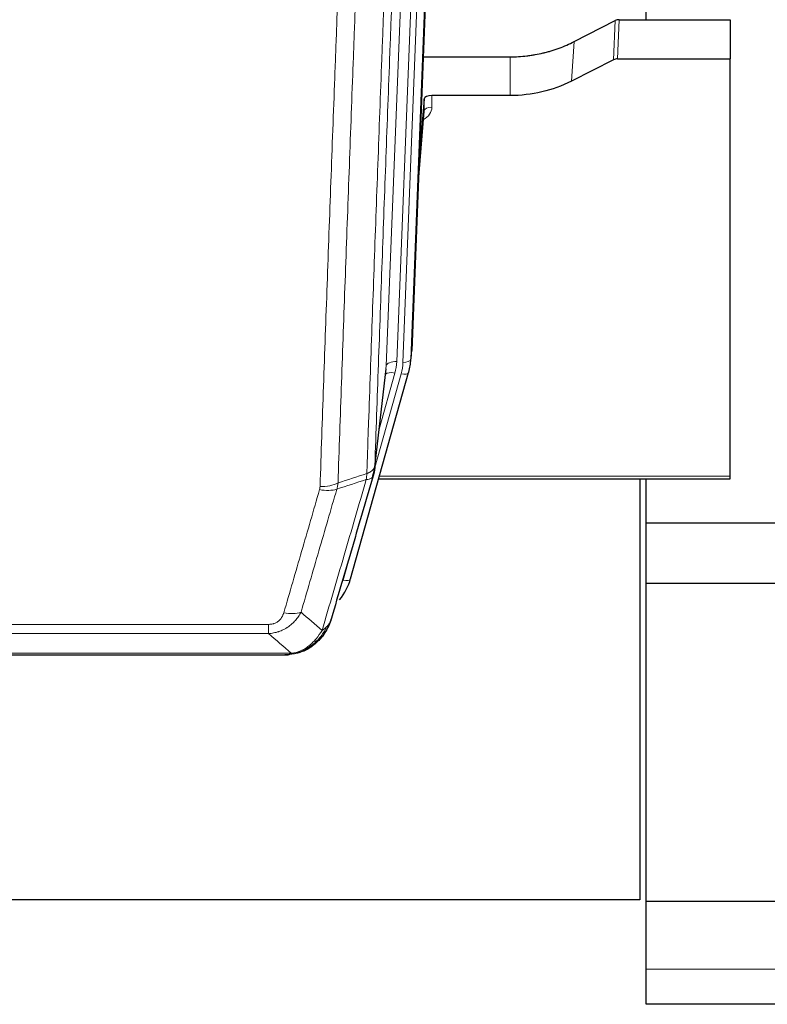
# Model space of a CAD drawing. Header units: inches. Extents: x 0 to 23760, y -13 to 16800.
# Tile 41 of 209: x 5885 to 6171, y 5723 to 6100. Entities that reach past the tile are written whole.
import ezdxf

# ---------------------------------------------------------------- set-up
doc = ezdxf.new("R2010")
doc.units = ezdxf.units.IN
doc.layers.add('254', color=7, linetype='Continuous', true_color=0xffffff)

msp = doc.modelspace()

# ---------------------------------------------------------------- linework, layer by layer
at = {"layer": '254', "color": 110, "linetype": 'Continuous', "lineweight": 13}
for p, q in [((6025.505, 5967.26), (6038.438, 6295.773)), ((6042.366, 6295.777), (6029.497, 5968.887)), ((6031.844, 5968.595), (6044.725, 6295.773)), ((6047.671, 6295.775), (6034.838, 5969.815)), ((6112.352, 6084.21), (6112.922, 6099.196)), ((6114.421, 6099.552), (6113.85, 6084.562)), ((6096.187, 6076.036), (6097.243, 6091.168)), ((6072.808, 6070.551), (6072.808, 6085.36)), ((6042.905, 6070.551), (6042.915, 6066.134)), ((6037.71, 6036.536), (6039.917, 6064.723)), ((6034.838, 5969.815), (6035.212, 5973.073)), ((6021.128, 5929.08), (6025.505, 5967.26)), ((6021.074, 5928.359), (6031.147, 5964.193)), ((6022.774, 5943.048), (6028.8, 5964.486)), ((6022.875, 5925.082), (6156.808, 5925.082)), ((6008.973, 5885.307), (6013.698, 5902.119)), ((5775.136, 5868.453), (5980.479, 5868.453)), ((5980.479, 5864.92), (5980.479, 5868.453)), ((5980.479, 5864.92), (5775.136, 5864.92)), ((5766.405, 5857.452), (5989.21, 5857.452)), ((5993.91, 5858.294), (5993.979, 5858.451)), ((6632.308, 5736.698), (6124.808, 5736.698))]:
    msp.add_line(p, q, dxfattribs=at)
at = {"layer": '254', "color": 2, "linetype": 'Continuous', "lineweight": 25}
for p, q in [((6047.916, 6295.773), (6035.212, 5973.073)), ((6124.808, 6099.55), (6124.808, 6186.248)), ((6097.243, 6091.168), (6112.922, 6099.196)), ((6114.421, 6099.552), (6156.808, 6099.552)), ((6156.808, 6099.552), (6156.808, 6084.562)), ((6039.633, 6085.36), (6072.808, 6085.36)), ((6112.352, 6084.21), (6096.187, 6076.036)), ((6113.85, 6084.562), (6156.808, 6084.562)), ((6156.808, 5925.082), (6156.808, 6084.562)), ((6072.808, 6070.551), (6042.905, 6070.551)), ((6039.906, 6069.3), (6038.084, 6046.018)), ((6039.917, 6064.723), (6039.906, 6069.3)), ((6037.703, 6036.345), (6039.91, 6064.544)), ((6034.716, 5968.23), (6035.09, 5971.488)), ((6011.861, 5885.881), (6034.035, 5964.767)), ((6020.999, 5927.568), (6025.415, 5966.087)), ((6034.035, 5964.767), (6034.054, 5964.863)), ((6022.588, 5924.051), (6156.808, 5924.051)), ((6122.308, 5924.051), (6122.308, 5763.117)), ((6124.808, 5907.124), (6124.808, 5924.055)), ((6156.808, 5924.051), (6156.808, 5925.082)), ((6124.808, 5885.922), (6124.808, 5907.124)), ((6182.314, 5907.124), (6124.808, 5907.124)), ((6124.808, 5884.244), (6124.808, 5885.924)), ((6124.808, 5776.888), (6124.808, 5884.244)), ((6124.808, 5884.244), (6184.814, 5884.244)), ((5768.747, 5856.789), (5986.868, 5856.789)), ((5993.81, 5858.265), (5993.91, 5858.294)), ((6124.808, 5762.62), (6124.808, 5776.888)), ((6122.308, 5763.117), (4985.308, 5763.117)), ((6124.808, 5736.698), (6124.808, 5762.622)), ((6124.808, 5762.62), (6223.14, 5762.62)), ((6124.808, 5723.242), (6124.808, 5736.698)), ((6632.308, 5723.242), (6124.808, 5723.242))]:
    msp.add_line(p, q, dxfattribs=at)
for centre, major_axis, ratio, start_param, end_param in [((6114.422, 6096.89), (3, -0.007), 0.8874311, 1.5734878, 2.096692), ((6113.853, 6081.933), (3, -0.011), 0.8761328, 1.5751062, 2.0983104), ((6042.904, 6069.257), (-3, 0), 0.4313147, 4.7122344, 6.2494043), ((6007.826, 5970.73), (27.027, -0.37), 0.8864308, 6.0512739, 6.2604253), ((5985.666, 5891.894), (27.014, -0.465), 0.8900028, 5.6785113, 6.0539117)]:
    msp.add_ellipse(centre, major_axis=major_axis, ratio=ratio, start_param=start_param, end_param=end_param, dxfattribs=at)
at = {"layer": '254', "color": 110, "linetype": 'Continuous', "lineweight": 13}
for centre, major_axis, ratio, start_param, end_param in [((6036.912, 6066.134), (6.003, -0.046), 0.8757409, 5.1963204, 6.2920244), ((6042.915, 6064.68), (-3, -0.007), 0.4848086, 4.7112485, 6.2484184), ((6029.497, 5967.04), (3.997, -0.157), 0.4614673, 1.5889619, 3.1073983), ((6005.479, 5969.637), (24.033, -0.038), 0.8858289, 6.0405671, 6.2497185), ((6007.826, 5969.345), (24.033, -0.038), 0.8858289, 6.0405671, 6.2497185), ((6031.844, 5969.98), (2.998, -0.118), 0.4614673, 4.7305545, 6.248991), ((6028.8, 5962.639), (3.851, -1.082), 0.4480327, 1.6960734, 2.8915811), ((6031.147, 5965.579), (2.888, -0.812), 0.4480327, 4.837666, 6.2831701), ((5999.987, 5925.558), (-9.604, 2.788), 0.5442898, 1.7274916, 2.473129), ((6000.175, 5926.73), (-9.994, 0.345), 0.559112, 1.5901207, 2.34753), ((6008.973, 5886.693), (2.888, -0.812), 0.4480327, 4.837666, 6.2831701), ((5986.326, 5878.675), (9.598, -2.808), 0.562843, 4.8755761, 5.6185342)]:
    msp.add_ellipse(centre, major_axis=major_axis, ratio=ratio, start_param=start_param, end_param=end_param, dxfattribs=at)
for points, knots in [([(6033.324, 6251.748), (6032.754, 6237.748), (6031.629, 6209.881), (6030.535, 6182.277), (6029.726, 6161.673), (6029.324, 6151.396), (6028.86, 6139.449), (6028.663, 6134.338), (6028.531, 6130.933), (6028.465, 6129.232), (6028.138, 6120.73), (6027.747, 6110.554), (6027.297, 6098.728), (6027.105, 6093.67), (6026.977, 6090.3), (6026.914, 6088.616), (6026.341, 6073.472), (6025.34, 6046.704), (6023.885, 6007.01), (6022.479, 5967.776), (6021.573, 5941.927), (6021.128, 5929.08)], [0, 0, 0, 0, 0.125, 0.25, 0.25, 0.3125, 0.34375, 0.359375, 0.359375, 0.375, 0.375, 0.4375, 0.46875, 0.484375, 0.484375, 0.5, 0.5, 0.625, 0.75, 0.875, 1, 1, 1, 1]), ([(6018.039, 5926.071), (6018.095, 5927.683), (6018.151, 5929.297), (6018.263, 5932.526), (6018.431, 5937.373), (6018.827, 5948.708), (6019.17, 5958.468), (6019.863, 5978.044), (6020.804, 6004.3), (6022.262, 6044.145), (6023.267, 6071.016), (6023.841, 6086.217), (6023.904, 6087.907), (6024.032, 6091.29), (6024.225, 6096.367), (6024.676, 6108.238), (6025.068, 6118.453), (6025.396, 6126.987), (6025.462, 6128.695), (6025.594, 6132.113), (6025.792, 6137.243), (6026.257, 6149.235), (6026.66, 6159.551), (6027.472, 6180.233), (6028.569, 6207.941), (6029.697, 6235.915), (6030.268, 6249.968)], [0, 0, 0, 0, 0.015625, 0.015625, 0.03125, 0.0625, 0.125, 0.125, 0.25, 0.375, 0.5, 0.5, 0.515625, 0.515625, 0.53125, 0.5625, 0.625, 0.625, 0.640625, 0.640625, 0.65625, 0.6875, 0.75, 0.75, 0.875, 1, 1, 1, 1]), ([(6000.175, 5921.137), (6000.612, 5933.85), (6001.503, 5959.428), (6002.423, 5985.308), (6003.125, 6004.831), (6003.361, 6011.357), (6003.837, 6024.448), (6004.077, 6031.012), (6004.802, 6050.761), (6005.293, 6063.999), (6005.917, 6080.634), (6006.042, 6083.965), (6006.294, 6090.636), (6006.672, 6100.654), (6007.054, 6110.708), (6007.825, 6130.867), (6008.867, 6157.875), (6010.475, 6198.779), (6011.576, 6226.309), (6012.133, 6240.14)], [0, 0, 0, 0, 0.125, 0.25, 0.25, 0.3125, 0.3125, 0.375, 0.375, 0.5, 0.5, 0.53125, 0.53125, 0.5625, 0.625, 0.625, 0.75, 0.875, 1, 1, 1, 1]), ([(6019.016, 6241.1), (6018.458, 6227.288), (6017.356, 6199.792), (6015.746, 6158.94), (6014.703, 6131.966), (6013.931, 6111.833), (6013.548, 6101.792), (6013.169, 6091.786), (6012.918, 6085.124), (6012.792, 6081.797), (6012.168, 6065.183), (6011.676, 6051.963), (6010.95, 6032.239), (6010.709, 6025.683), (6010.233, 6012.609), (6009.997, 6006.09), (6009.294, 5986.592), (6008.372, 5960.745), (6007.48, 5935.2), (6007.042, 5922.503)], [0, 0, 0, 0, 0.125, 0.25, 0.375, 0.375, 0.4375, 0.46875, 0.46875, 0.5, 0.5, 0.625, 0.625, 0.6875, 0.6875, 0.75, 0.75, 0.875, 1, 1, 1, 1]), ([(6018.039, 5926.071), (6018.052, 5926.076), (6018.077, 5926.086), (6018.115, 5926.1), (6018.153, 5926.115), (6018.191, 5926.13), (6018.23, 5926.145), (6018.268, 5926.16), (6018.307, 5926.176), (6018.345, 5926.192), (6018.384, 5926.208), (6018.423, 5926.225), (6018.462, 5926.241), (6018.501, 5926.259), (6018.54, 5926.276), (6018.579, 5926.294), (6018.618, 5926.312), (6018.657, 5926.33), (6018.696, 5926.348), (6018.735, 5926.367), (6018.774, 5926.386), (6018.814, 5926.406), (6018.853, 5926.425), (6018.892, 5926.445), (6018.931, 5926.466), (6018.97, 5926.486), (6019.01, 5926.507), (6019.049, 5926.528), (6019.088, 5926.55), (6019.127, 5926.572), (6019.166, 5926.594), (6019.205, 5926.617), (6019.243, 5926.639), (6019.282, 5926.663), (6019.321, 5926.686), (6019.359, 5926.71), (6019.398, 5926.734), (6019.436, 5926.758), (6019.474, 5926.783), (6019.512, 5926.808), (6019.55, 5926.834), (6019.587, 5926.86), (6019.625, 5926.886), (6019.662, 5926.912), (6019.699, 5926.939), (6019.736, 5926.966), (6019.773, 5926.994), (6019.809, 5927.021), (6019.846, 5927.05), (6019.881, 5927.078), (6019.917, 5927.107), (6019.953, 5927.136), (6019.988, 5927.166), (6020.023, 5927.196), (6020.057, 5927.226), (6020.092, 5927.257), (6020.126, 5927.288), (6020.159, 5927.319), (6020.192, 5927.351), (6020.228, 5927.385), (6020.264, 5927.422), (6020.303, 5927.461), (6020.34, 5927.501), (6020.377, 5927.54), (6020.413, 5927.58), (6020.448, 5927.62), (6020.482, 5927.661), (6020.516, 5927.701), (6020.548, 5927.742), (6020.58, 5927.783), (6020.611, 5927.824), (6020.641, 5927.866), (6020.67, 5927.907), (6020.698, 5927.949), (6020.726, 5927.991), (6020.753, 5928.033), (6020.778, 5928.075), (6020.803, 5928.117), (6020.827, 5928.16), (6020.85, 5928.203), (6020.873, 5928.245), (6020.894, 5928.288), (6020.915, 5928.331), (6020.934, 5928.375), (6020.953, 5928.418), (6020.971, 5928.461), (6020.988, 5928.505), (6021.004, 5928.549), (6021.019, 5928.592), (6021.034, 5928.636), (6021.047, 5928.68), (6021.06, 5928.724), (6021.072, 5928.769), (6021.082, 5928.813), (6021.092, 5928.857), (6021.101, 5928.902), (6021.109, 5928.946), (6021.117, 5928.991), (6021.123, 5929.035), (6021.127, 5929.065), (6021.128, 5929.08)], [0, 0, 0, 0, 0.0069372, 0.0139334, 0.0209887, 0.028103, 0.0352764, 0.0425088, 0.0498003, 0.0571509, 0.0645605, 0.0720292, 0.0795569, 0.0871437, 0.0947896, 0.1024945, 0.1102584, 0.1180815, 0.1259636, 0.1339048, 0.141905, 0.1499643, 0.1580827, 0.1662601, 0.1744966, 0.1827922, 0.1911468, 0.1995605, 0.2080333, 0.2165651, 0.225156, 0.233806, 0.2425151, 0.2512832, 0.2601104, 0.2689967, 0.277942, 0.2869465, 0.29601, 0.3051325, 0.3143142, 0.3235549, 0.3328547, 0.3422136, 0.3516315, 0.3611085, 0.3706446, 0.3802398, 0.3898941, 0.3996074, 0.4093798, 0.4192113, 0.4291019, 0.4390515, 0.4490602, 0.459128, 0.4692549, 0.4794409, 0.4896859, 0.4999901, 0.5124905, 0.524991, 0.5374914, 0.5499918, 0.5624922, 0.5749926, 0.587493, 0.5999934, 0.6124937, 0.6249941, 0.6374944, 0.6499948, 0.6624951, 0.6749954, 0.6874957, 0.699996, 0.7124963, 0.7249966, 0.7374968, 0.7499971, 0.7624973, 0.7749976, 0.7874978, 0.799998, 0.8124982, 0.8249984, 0.8374986, 0.8499988, 0.8624989, 0.8749991, 0.8874992, 0.8999993, 0.9124995, 0.9249996, 0.9374997, 0.9499998, 0.9624998, 0.9749999, 0.9875, 1, 1, 1, 1]), ([(6000.973, 5866.171), (6002.371, 5870.925), (6003.77, 5875.692), (6006.573, 5885.247), (6007.976, 5890.037), (6012.189, 5904.44), (6015.005, 5914.088), (6017.827, 5923.781)], [0, 0, 0, 0, 0.25, 0.25, 0.5, 0.5, 1, 1, 1, 1]), ([(6018.039, 5926.071), (6018.018, 5925.67), (6018.003, 5925.283), (6017.944, 5924.525), (6017.902, 5924.153), (6017.827, 5923.781)], [0, 0, 0, 0, 0.5, 0.5, 1, 1, 1, 1]), ([(6017.827, 5923.781), (6018.236, 5923.815), (6018.608, 5923.885), (6019.267, 5924.088), (6019.552, 5924.222), (6020.024, 5924.544), (6020.21, 5924.733), (6020.473, 5925.152), (6020.551, 5925.383), (6020.572, 5925.629)], [0, 0, 0, 0, 0.25, 0.25, 0.5, 0.5, 0.75, 0.75, 1, 1, 1, 1]), ([(5986.326, 5872.888), (5987.46, 5876.781), (5988.595, 5880.68), (5990.868, 5888.495), (5992.005, 5892.411), (5995.42, 5904.179), (5997.702, 5912.054), (5999.987, 5919.959)], [0, 0, 0, 0, 0.25, 0.25, 0.5, 0.5, 1, 1, 1, 1]), ([(6006.584, 5920.13), (6004.295, 5912.237), (6002.011, 5904.374), (5998.592, 5892.624), (5997.453, 5888.715), (5995.178, 5880.913), (5994.041, 5877.019), (5992.906, 5873.133)], [0, 0, 0, 0, 0.5, 0.5, 0.75, 0.75, 1, 1, 1, 1]), ([(6000.175, 5921.137), (6000.168, 5920.938), (6000.149, 5920.74), (6000.087, 5920.348), (6000.043, 5920.153), (5999.987, 5919.959)], [0, 0, 0, 0, 0.5, 0.5, 1, 1, 1, 1]), ([(5992.906, 5873.133), (5992.608, 5872.565), (5992.282, 5872.018), (5991.569, 5870.967), (5991.183, 5870.462), (5990.554, 5869.74), (5990.282, 5869.446), (5989.997, 5869.162), (5989.882, 5869.049), (5989.824, 5868.993), (5989.648, 5868.826), (5989.53, 5868.717), (5988.927, 5868.181), (5988.418, 5867.784), (5987.746, 5867.33), (5987.61, 5867.241), (5987.403, 5867.111), (5987.333, 5867.068), (5987.193, 5866.983), (5987.123, 5866.942), (5986.771, 5866.737), (5986.484, 5866.583), (5985.608, 5866.15), (5985.003, 5865.9), (5984.3, 5865.662), (5984.221, 5865.637), (5984.064, 5865.587), (5983.984, 5865.562), (5983.746, 5865.491), (5983.587, 5865.446), (5983.107, 5865.319), (5982.785, 5865.244), (5981.81, 5865.053), (5981.149, 5864.966), (5980.479, 5864.92)], [0, 0, 0, 0, 0.125, 0.125, 0.25, 0.25, 0.3125, 0.328125, 0.328125, 0.34375, 0.34375, 0.375, 0.375, 0.5, 0.5, 0.53125, 0.53125, 0.546875, 0.546875, 0.5625, 0.5625, 0.625, 0.625, 0.75, 0.75, 0.765625, 0.765625, 0.78125, 0.78125, 0.8125, 0.8125, 0.875, 0.875, 1, 1, 1, 1]), ([(5986.326, 5872.888), (5986.305, 5872.816), (5986.283, 5872.744), (5986.237, 5872.601), (5986.213, 5872.529), (5986.137, 5872.316), (5986.083, 5872.175), (5985.965, 5871.897), (5985.901, 5871.76), (5985.765, 5871.488), (5985.691, 5871.354), (5985.534, 5871.09), (5985.45, 5870.96), (5985.315, 5870.768), (5985.268, 5870.704), (5985.172, 5870.578), (5985.122, 5870.516), (5984.968, 5870.332), (5984.86, 5870.213), (5984.632, 5869.983), (5984.513, 5869.873), (5984.323, 5869.714), (5984.226, 5869.637), (5984.125, 5869.562), (5984.057, 5869.512), (5984.022, 5869.488), (5983.848, 5869.368), (5983.703, 5869.278), (5983.256, 5869.03), (5982.94, 5868.89), (5982.519, 5868.751), (5982.434, 5868.724), (5982.261, 5868.676), (5982.174, 5868.653), (5981.913, 5868.591), (5981.737, 5868.558), (5981.382, 5868.505), (5981.203, 5868.485), (5980.843, 5868.459), (5980.662, 5868.453), (5980.479, 5868.453)], [0, 0, 0, 0, 0.03125, 0.03125, 0.0625, 0.0625, 0.125, 0.125, 0.1875, 0.1875, 0.25, 0.25, 0.3125, 0.3125, 0.34375, 0.34375, 0.375, 0.375, 0.4375, 0.4375, 0.5, 0.5, 0.53125, 0.546875, 0.546875, 0.5625, 0.5625, 0.625, 0.625, 0.75, 0.75, 0.78125, 0.78125, 0.8125, 0.8125, 0.875, 0.875, 0.9375, 0.9375, 1, 1, 1, 1]), ([(6002.68, 5867.501), (6001.982, 5866.049), (6001.111, 5864.654), (5999.75, 5862.971), (5999.393, 5862.565), (5999.022, 5862.176)], [0, 0, 0, 0, 0.75, 0.75, 1, 1, 1, 1]), ([(6002.68, 5867.501), (6002.557, 5867.379), (6002.429, 5867.26), (6002.097, 5866.968), (6001.886, 5866.799), (6001.445, 5866.475), (6001.214, 5866.319), (6000.973, 5866.171)], [0, 0, 0, 0, 0.25, 0.25, 0.625, 0.625, 1, 1, 1, 1]), ([(6003.891, 5869.086), (6003.852, 5869.015), (6003.811, 5868.945), (6003.644, 5868.667), (6003.505, 5868.464), (6003.201, 5868.067), (6003.037, 5867.874), (6002.802, 5867.624), (6002.742, 5867.562), (6002.68, 5867.501)], [0, 0, 0, 0, 0.125, 0.125, 0.5, 0.5, 0.875, 0.875, 1, 1, 1, 1]), ([(6000.973, 5866.171), (6000.28, 5865.056), (5999.514, 5863.958), (5998.387, 5862.608), (5998.097, 5862.28), (5997.798, 5861.964)], [0, 0, 0, 0, 0.75, 0.75, 1, 1, 1, 1]), ([(5997.798, 5861.964), (5997.648, 5861.806), (5997.497, 5861.65), (5996.882, 5861.042), (5996.403, 5860.613), (5995.409, 5859.827), (5994.894, 5859.469), (5994.187, 5859.044), (5994.009, 5858.942), (5993.828, 5858.845)], [0, 0, 0, 0, 0.125, 0.125, 0.5, 0.5, 0.875, 0.875, 1, 1, 1, 1]), ([(5999.022, 5862.176), (5998.923, 5862.15), (5998.822, 5862.127), (5998.565, 5862.076), (5998.408, 5862.053), (5998.097, 5862.009), (5997.944, 5861.988), (5997.798, 5861.964)], [0, 0, 0, 0, 0.25, 0.25, 0.625, 0.625, 1, 1, 1, 1]), ([(6000.008, 5862.661), (5999.977, 5862.635), (5999.945, 5862.608), (5999.81, 5862.507), (5999.697, 5862.437), (5999.448, 5862.315), (5999.312, 5862.263), (5999.12, 5862.204), (5999.071, 5862.19), (5999.022, 5862.176)], [0, 0, 0, 0, 0.125, 0.125, 0.5, 0.5, 0.875, 0.875, 1, 1, 1, 1]), ([(5988.34, 5856.931), (5988.348, 5856.933), (5988.364, 5856.937), (5988.387, 5856.943), (5988.411, 5856.948), (5988.434, 5856.954), (5988.456, 5856.96), (5988.478, 5856.966), (5988.5, 5856.972), (5988.522, 5856.978), (5988.543, 5856.984), (5988.564, 5856.991), (5988.585, 5856.997), (5988.605, 5857.003), (5988.625, 5857.01), (5988.645, 5857.017), (5988.664, 5857.023), (5988.683, 5857.03), (5988.702, 5857.037), (5988.72, 5857.044), (5988.738, 5857.051), (5988.756, 5857.058), (5988.773, 5857.065), (5988.79, 5857.072), (5988.807, 5857.08), (5988.823, 5857.087), (5988.839, 5857.094), (5988.855, 5857.102), (5988.87, 5857.11), (5988.885, 5857.117), (5988.9, 5857.125), (5988.914, 5857.133), (5988.928, 5857.141), (5988.942, 5857.149), (5988.955, 5857.157), (5988.968, 5857.165), (5988.981, 5857.173), (5988.994, 5857.181), (5989.006, 5857.189), (5989.017, 5857.197), (5989.029, 5857.206), (5989.04, 5857.214), (5989.05, 5857.223), (5989.061, 5857.231), (5989.071, 5857.24), (5989.081, 5857.248), (5989.09, 5857.257), (5989.099, 5857.266), (5989.108, 5857.275), (5989.116, 5857.284), (5989.124, 5857.293), (5989.132, 5857.302), (5989.139, 5857.311), (5989.146, 5857.32), (5989.153, 5857.329), (5989.159, 5857.338), (5989.166, 5857.347), (5989.171, 5857.357), (5989.177, 5857.366), (5989.182, 5857.375), (5989.187, 5857.385), (5989.191, 5857.394), (5989.195, 5857.404), (5989.199, 5857.413), (5989.202, 5857.423), (5989.205, 5857.432), (5989.208, 5857.442), (5989.21, 5857.449), (5989.21, 5857.452)], [0, 0, 0, 0, 0.0185022, 0.0368847, 0.0551481, 0.073293, 0.0913199, 0.1092294, 0.1270222, 0.1446988, 0.1622598, 0.1797059, 0.1970378, 0.2142561, 0.2313614, 0.2483544, 0.265236, 0.2820066, 0.2986672, 0.3152184, 0.331661, 0.3479958, 0.3642235, 0.380345, 0.3963611, 0.4122725, 0.4280803, 0.4437851, 0.459388, 0.4748898, 0.4902915, 0.5055939, 0.5207981, 0.535905, 0.5509156, 0.565831, 0.5806521, 0.5953801, 0.6100159, 0.6245607, 0.6390157, 0.6533819, 0.6676604, 0.6818526, 0.6959596, 0.7099825, 0.7239227, 0.7377815, 0.75156, 0.7652597, 0.7788818, 0.7924277, 0.8058989, 0.8192966, 0.8326224, 0.8458776, 0.8590638, 0.8721825, 0.8852351, 0.8982233, 0.9111485, 0.9240124, 0.9368166, 0.9495628, 0.9622525, 0.9748874, 0.9874694, 1, 1, 1, 1]), ([(5993.828, 5858.845), (5993.468, 5858.65), (5993.101, 5858.474), (5991.607, 5857.848), (5990.431, 5857.554), (5989.21, 5857.452)], [0, 0, 0, 0, 0.25, 0.25, 1, 1, 1, 1]), ([(5993.979, 5858.451), (5993.98, 5858.481), (5993.979, 5858.513), (5993.965, 5858.599), (5993.949, 5858.654), (5993.901, 5858.758), (5993.869, 5858.807), (5993.828, 5858.845)], [0, 0, 0, 0, 0.25, 0.25, 0.625, 0.625, 1, 1, 1, 1])]:
    msp.add_open_spline(points, degree=3, knots=knots, dxfattribs=at)
at = {"layer": '254', "color": 2, "linetype": 'Continuous', "lineweight": 25}
for points, knots in [([(6072.808, 6085.36), (6073.878, 6085.36), (6076.013, 6085.423), (6078.138, 6085.609), (6079.464, 6085.764), (6079.729, 6085.797), (6080.258, 6085.867), (6081.049, 6085.977), (6081.837, 6086.104), (6083.408, 6086.382), (6084.447, 6086.597), (6085.61, 6086.874), (6085.739, 6086.905), (6085.996, 6086.968), (6086.382, 6087.065), (6087.278, 6087.299), (6088.038, 6087.517), (6089.548, 6087.972), (6091.535, 6088.637), (6093.469, 6089.414), (6095.377, 6090.248), (6096.317, 6090.693), (6097.243, 6091.168)], [0, 0, 0, 0, 0.125, 0.25, 0.25, 0.28125, 0.28125, 0.3125, 0.375, 0.375, 0.5, 0.5, 0.515625, 0.515625, 0.53125, 0.5625, 0.625, 0.625, 0.75, 0.875, 0.875, 1, 1, 1, 1]), ([(6096.187, 6076.036), (6092.654, 6074.25), (6088.852, 6072.871), (6080.969, 6071.021), (6076.889, 6070.551), (6072.808, 6070.551)], [0, 0, 0, 0, 0.5, 0.5, 1, 1, 1, 1]), ([(6021.128, 5929.08), (6021.128, 5929.069), (6021.127, 5929.029), (6021.123, 5928.943), (6021.116, 5928.804), (6021.105, 5928.611), (6021.086, 5928.365), (6021.057, 5928.066), (6021.016, 5927.714), (6020.972, 5927.414), (6020.933, 5927.183), (6020.908, 5927.04), (6020.882, 5926.901), (6020.855, 5926.766), (6020.827, 5926.635), (6020.8, 5926.507), (6020.771, 5926.384), (6020.743, 5926.265), (6020.715, 5926.149), (6020.686, 5926.038), (6020.657, 5925.93), (6020.629, 5925.826), (6020.601, 5925.726), (6020.582, 5925.661), (6020.572, 5925.629)], [0, 0, 0, 0, 0.0092499, 0.0337179, 0.073404, 0.128308, 0.1984299, 0.2837694, 0.3843264, 0.5001005, 0.5424888, 0.5838484, 0.6241794, 0.6634821, 0.7017567, 0.7390032, 0.7752221, 0.8104134, 0.8445775, 0.8777146, 0.909825, 0.9409091, 0.9709673, 1, 1, 1, 1]), ([(6020.572, 5925.629), (6017.886, 5916.418), (6015.207, 5907.248), (6011.196, 5893.556), (6009.86, 5889.002), (6007.193, 5879.915), (6005.86, 5875.382), (6004.53, 5870.86)], [0, 0, 0, 0, 0.5, 0.5, 0.75, 0.75, 1, 1, 1, 1]), ([(6004.53, 5870.86), (6004.524, 5870.838), (6004.512, 5870.794), (6004.494, 5870.728), (6004.476, 5870.662), (6004.457, 5870.597), (6004.438, 5870.532), (6004.42, 5870.467), (6004.401, 5870.403), (6004.382, 5870.338), (6004.362, 5870.275), (6004.343, 5870.211), (6004.323, 5870.148), (6004.304, 5870.085), (6004.284, 5870.022), (6004.264, 5869.959), (6004.243, 5869.897), (6004.223, 5869.835), (6004.202, 5869.774), (6004.182, 5869.712), (6004.161, 5869.651), (6004.14, 5869.591), (6004.119, 5869.53), (6004.098, 5869.47), (6004.076, 5869.41), (6004.055, 5869.351), (6004.033, 5869.291), (6004.011, 5869.232), (6003.99, 5869.174), (6003.968, 5869.115), (6003.946, 5869.057), (6003.923, 5868.999), (6003.901, 5868.941), (6003.879, 5868.884), (6003.856, 5868.827), (6003.833, 5868.77), (6003.811, 5868.714), (6003.788, 5868.658), (6003.765, 5868.602), (6003.742, 5868.546), (6003.719, 5868.491), (6003.696, 5868.436), (6003.672, 5868.381), (6003.649, 5868.327), (6003.625, 5868.273), (6003.602, 5868.219), (6003.578, 5868.165), (6003.555, 5868.112), (6003.531, 5868.059), (6003.507, 5868.006), (6003.483, 5867.953), (6003.459, 5867.901), (6003.435, 5867.849), (6003.411, 5867.798), (6003.387, 5867.746), (6003.362, 5867.695), (6003.338, 5867.644), (6003.314, 5867.594), (6003.289, 5867.544), (6003.265, 5867.494), (6003.24, 5867.444), (6003.216, 5867.394), (6003.191, 5867.345), (6003.166, 5867.296), (6003.142, 5867.248), (6003.117, 5867.2), (6003.099, 5867.164), (6003.088, 5867.144), (6003.086, 5867.14)], [0, 0, 0, 0, 0.0171812, 0.0343046, 0.0513704, 0.0683783, 0.0853286, 0.1022212, 0.119056, 0.1358331, 0.1525524, 0.1692141, 0.185818, 0.2023642, 0.2188526, 0.2352834, 0.2516564, 0.2679717, 0.2842292, 0.3004291, 0.3165712, 0.3326555, 0.3486822, 0.3646511, 0.3805623, 0.3964158, 0.4122116, 0.4279496, 0.4436299, 0.4592525, 0.4748173, 0.4903244, 0.5057738, 0.5211655, 0.5364994, 0.5517757, 0.5669942, 0.5821549, 0.597258, 0.6123033, 0.6272909, 0.6422208, 0.6570929, 0.6719073, 0.686664, 0.701363, 0.7160042, 0.7305878, 0.7451136, 0.7595816, 0.773992, 0.7883446, 0.8026395, 0.8168767, 0.8310561, 0.8451778, 0.8592418, 0.8732481, 0.8871967, 0.9010875, 0.9149206, 0.928696, 0.9424136, 0.9560736, 0.9696758, 0.9832203, 0.996707, 1, 1, 1, 1]), ([(6004.53, 5870.86), (6004.445, 5870.399), (6004.303, 5869.948), (6004.04, 5869.369), (6003.968, 5869.227), (6003.891, 5869.086)], [0, 0, 0, 0, 0.75, 0.75, 1, 1, 1, 1]), ([(6003.891, 5869.086), (6003.278, 5867.346), (6002.382, 5865.657), (6000.853, 5863.621), (6000.443, 5863.13), (6000.008, 5862.661)], [0, 0, 0, 0, 0.75, 0.75, 1, 1, 1, 1]), ([(6000.387, 5863.131), (6000.331, 5863.029), (6000.262, 5862.926), (6000.126, 5862.771), (6000.069, 5862.715), (6000.008, 5862.661)], [0, 0, 0, 0, 0.6295096, 0.6295096, 1, 1, 1, 1]), ([(5999.022, 5862.176), (5998.836, 5861.982), (5998.647, 5861.792), (5997.875, 5861.048), (5997.265, 5860.532), (5995.995, 5859.594), (5995.336, 5859.173), (5994.435, 5858.68), (5994.207, 5858.562), (5993.979, 5858.451)], [0, 0, 0, 0, 0.125, 0.125, 0.5, 0.5, 0.875, 0.875, 1, 1, 1, 1]), ([(6000.008, 5862.661), (5999.79, 5862.427), (5999.567, 5862.197), (5998.693, 5861.347), (5998.003, 5860.767), (5997.276, 5860.241)], [0, 0, 0, 0, 0.2626999, 0.2626999, 1, 1, 1, 1]), ([(5986.668, 5856.791), (5986.683, 5856.791), (5986.711, 5856.791), (5986.752, 5856.79), (5986.793, 5856.789), (5986.832, 5856.789), (5986.871, 5856.789), (5986.908, 5856.789), (5986.944, 5856.789), (5986.98, 5856.79), (5987.014, 5856.79), (5987.047, 5856.791), (5987.079, 5856.792), (5987.11, 5856.793), (5987.14, 5856.793), (5987.169, 5856.794), (5987.197, 5856.795), (5987.224, 5856.797), (5987.25, 5856.798), (5987.274, 5856.799), (5987.298, 5856.8), (5987.321, 5856.801), (5987.342, 5856.802), (5987.363, 5856.803), (5987.382, 5856.805), (5987.401, 5856.806), (5987.418, 5856.807), (5987.434, 5856.808), (5987.449, 5856.809), (5987.464, 5856.81), (5987.477, 5856.811), (5987.489, 5856.812), (5987.5, 5856.812), (5987.51, 5856.813), (5987.519, 5856.814), (5987.527, 5856.815), (5987.533, 5856.815), (5987.539, 5856.816), (5987.544, 5856.816), (5987.556, 5856.817), (5987.577, 5856.819), (5987.606, 5856.821), (5987.635, 5856.824), (5987.663, 5856.827), (5987.691, 5856.829), (5987.719, 5856.832), (5987.746, 5856.835), (5987.773, 5856.838), (5987.799, 5856.841), (5987.826, 5856.844), (5987.852, 5856.848), (5987.877, 5856.851), (5987.903, 5856.854), (5987.928, 5856.858), (5987.952, 5856.861), (5987.977, 5856.865), (5988.001, 5856.868), (5988.024, 5856.872), (5988.048, 5856.876), (5988.071, 5856.879), (5988.093, 5856.883), (5988.116, 5856.887), (5988.138, 5856.891), (5988.159, 5856.895), (5988.181, 5856.899), (5988.202, 5856.903), (5988.222, 5856.907), (5988.243, 5856.911), (5988.263, 5856.915), (5988.283, 5856.919), (5988.302, 5856.923), (5988.321, 5856.927), (5988.333, 5856.93), (5988.34, 5856.931)], [0, 0, 0, 0, 0.0247661, 0.0489206, 0.0724636, 0.0953949, 0.1177147, 0.1394229, 0.1605195, 0.1810045, 0.2008779, 0.2201398, 0.23879, 0.2568287, 0.2742558, 0.2910713, 0.3072753, 0.3228676, 0.3378484, 0.3522176, 0.3659752, 0.3791212, 0.3916556, 0.4035785, 0.4148897, 0.4255894, 0.4356775, 0.445154, 0.454019, 0.4622723, 0.4699141, 0.4769443, 0.4833629, 0.48917, 0.4943654, 0.4989493, 0.5029216, 0.5062824, 0.5090316, 0.5111692, 0.5284651, 0.5456049, 0.5625886, 0.5794163, 0.5960881, 0.612604, 0.6289642, 0.6451687, 0.6612176, 0.6771111, 0.6928491, 0.7084319, 0.7238594, 0.7391318, 0.7542492, 0.7692118, 0.7840195, 0.7986726, 0.8131712, 0.8275153, 0.8417051, 0.8557408, 0.8696224, 0.8833501, 0.8969241, 0.9103445, 0.9236114, 0.936725, 0.9496856, 0.9624932, 0.975148, 0.9876502, 1, 1, 1, 1]), ([(5993.979, 5858.451), (5993.521, 5858.228), (5993.057, 5858.028), (5991.187, 5857.327), (5989.75, 5857.021), (5988.34, 5856.931)], [0, 0, 0, 0, 0.25, 0.25, 1, 1, 1, 1]), ([(5993.81, 5858.265), (5993.232, 5858.015), (5992.644, 5857.796), (5991.963, 5857.582), (5991.876, 5857.555), (5991.788, 5857.529)], [0, 0, 0, 0, 0.8717446, 0.8717446, 1, 1, 1, 1])]:
    msp.add_open_spline(points, degree=3, knots=knots, dxfattribs=at)
for points, degree in [([(6020.255, 5924.818), (6021.005, 5927.649)], 1), ([(5993.908, 5858.292), (5995.775, 5859.127), (5997.421, 5860.347)], 2), ([(5988.403, 5856.869), (5987.821, 5856.814), (5987.242, 5856.788), (5986.668, 5856.791)], 3)]:
    msp.add_open_spline(points, degree=degree, dxfattribs=at)
at = {"layer": '254', "color": 110, "linetype": 'Continuous', "lineweight": 13}
for points in [[(6017.827, 5923.781), (6014.08, 5922.566), (6010.332, 5921.349), (6006.584, 5920.13)], [(6007.042, 5922.503), (6010.708, 5923.694), (6014.374, 5924.884), (6018.039, 5926.071)], [(6007.042, 5922.503), (6007.002, 5922.096), (6006.884, 5921.293), (6006.696, 5920.514), (6006.584, 5920.13)], [(5992.906, 5873.133), (5995.61, 5870.814), (5998.299, 5868.494), (6000.973, 5866.171)], [(5989.21, 5857.452), (5986.317, 5859.944), (5983.407, 5862.433), (5980.479, 5864.92)]]:
    msp.add_open_spline(points, degree=3, dxfattribs=at)

doc.saveas('drawing.dxf')
